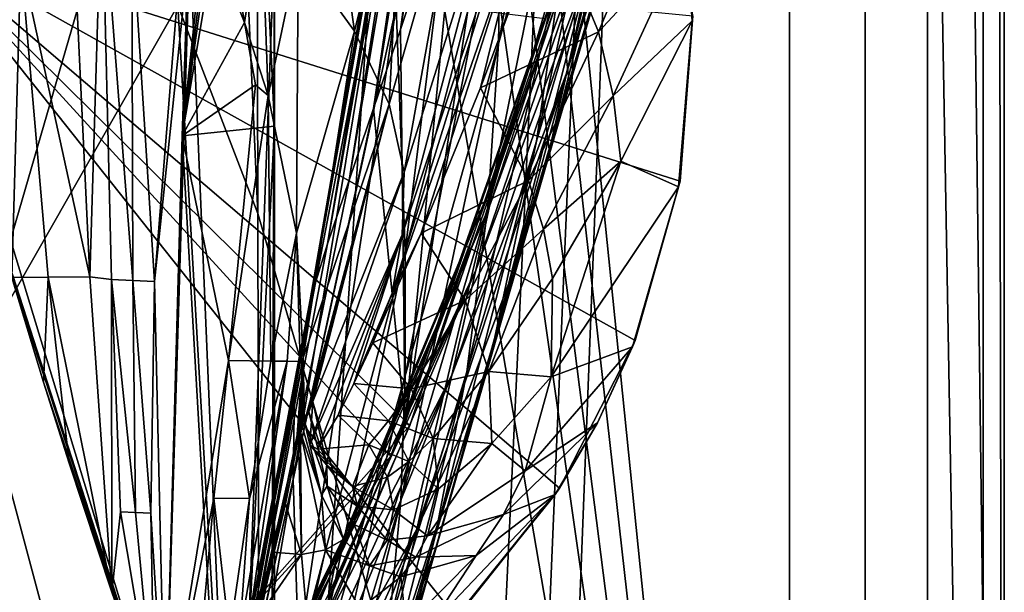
# Model space of a CAD drawing. Header units: metres. Extents: x -1204 to 0, y -809 to 0.
# Tile 58 of 130: x -71 to 0, y -680 to -639. Entities that reach past the tile are written whole.
import ezdxf

# ---------------------------------------------------------------- set-up
doc = ezdxf.new("R2010")
doc.units = ezdxf.units.M

msp = doc.modelspace()

# ---------------------------------------------------------------- linework, layer by layer
at = {"layer": 'top01'}
for points in [[(-5.519217, -35.401562, 163.059708), (-38.838268, -744.103516, 163.059708), (-52.518909, -738.401428, 163.059708)], [(-52.518909, -738.401428, 163.059708), (-52.518909, -65.543846, 163.059708), (-5.519217, -35.401562, 163.059708)], [(-5.519217, -35.401562, 2063.059814), (-52.518909, -65.543846, 2063.059814), (-52.518909, -738.401428, 2063.059814)], [(-38.838268, -744.103516, 2063.059814), (-5.519217, -35.401562, 2063.059814), (-52.518909, -738.401428, 2063.059814)], [(-5.519217, -35.401562, 163.059708), (-35.448151, -746.330383, 163.059708), (-38.838268, -744.103516, 163.059708)], [(-38.838268, -744.103516, 2063.059814), (-35.448151, -746.330383, 2063.059814), (-5.519217, -35.401562, 2063.059814)], [(-33.221333, -749.720459, 163.059708), (-35.448151, -746.330383, 163.059708), (-5.519217, -35.401562, 163.059708)], [(-35.448151, -746.330383, 2063.059814), (-33.221333, -749.720459, 2063.059814), (-5.519217, -35.401562, 2063.059814)], [(-5.519217, -789.40155, 163.059708), (-33.221333, -749.720459, 163.059708), (-5.519217, -35.401562, 163.059708)], [(-5.519217, -35.401562, 2063.059814), (-33.221333, -749.720459, 2063.059814), (-5.519217, -789.40155, 2063.059814)], [(-5.519217, -789.40155, 163.059708), (-5.519217, -35.401562, 163.059708), (-5.519217, -789.40155, 173.920044)], [(-5.519217, -35.401562, 163.059708), (-5.519217, -35.401562, 2063.059814), (-5.519217, -789.40155, 173.920044)], [(-5.519217, -789.40155, 173.920044), (-5.519217, -35.401562, 2063.059814), (-5.519217, -789.40155, 2051.920166)], [(-5.519217, -35.401562, 2063.059814), (-5.519217, -789.40155, 2063.059814), (-5.519217, -789.40155, 2051.920166)], [(-52.518909, -738.401428, 163.059708), (-52.518909, -397.134613, 182.490646), (-52.518909, -65.543846, 163.059708)], [(-52.518909, -65.543846, 2063.059814), (-52.518909, -431.996094, 2043.136353), (-52.518909, -738.401428, 2063.059814)], [(-52.518909, -480.472168, 184.010544), (-52.518909, -397.134613, 182.490646), (-52.518909, -738.401428, 163.059708)], [(-52.518909, -431.996094, 2043.136353), (-52.518909, -499.19046, 2041.009888), (-52.518909, -738.401428, 2063.059814)], [(-52.518909, -563.606934, 188.996094), (-52.518909, -480.472168, 184.010544), (-52.518909, -738.401428, 163.059708)], [(-52.518909, -738.401428, 2063.059814), (-52.518909, -499.19046, 2041.009888), (-52.518909, -566.275391, 2036.626343)], [(-56.346397, -563.658447, 189.000259), (-52.518909, -646.323792, 197.421463), (-59.155293, -647.033691, 197.50885)], [(-59.155293, -647.033691, 197.50885), (-55.470253, -612.36969, 210.92009), (-56.346397, -563.658447, 189.000259)], [(-52.518909, -563.606934, 188.996094), (-52.518909, -646.323792, 197.421463), (-56.346397, -563.658447, 189.000259)], [(-52.518909, -738.401428, 163.059708), (-52.518909, -646.323792, 197.421463), (-52.518909, -563.606934, 188.996094)], [(-52.518909, -566.275391, 2036.626343), (-52.518909, -633.17511, 2029.990601), (-52.518909, -738.401428, 2063.059814)], [(-34.629452, -585.486572, 1459.154785), (-43.440212, -639.366699, 1512.586548), (-39.148155, -626.368408, 1512.607178)], [(-43.440212, -639.366699, 1512.586548), (-34.629452, -585.486572, 1459.154785), (-37.986286, -598.879578, 1459.123901)], [(-43.440212, -639.366699, 1512.586548), (-37.986286, -598.879578, 1459.123901), (-45.380745, -645.067505, 1512.568237)], [(-37.986286, -598.879578, 1459.123901), (-39.531612, -604.967041, 1459.096313), (-45.380745, -645.067505, 1512.568237)], [(-45.380745, -645.067505, 1512.568237), (-39.531612, -604.967041, 1459.096313), (-47.141476, -650.217041, 1512.544556)], [(-39.531612, -604.967041, 1459.096313), (-40.95499, -610.634155, 1459.060791), (-47.141476, -650.217041, 1512.544556)], [(-36.388962, -640.404907, 1403.328003), (-36.193047, -628.805664, 1403.604004), (-30.02037, -604.702698, 1348.186768)], [(-30.399633, -618.687866, 1347.94104), (-36.388962, -640.404907, 1403.328003), (-30.02037, -604.702698, 1348.186768)], [(-37.068783, -606.508606, 1404.051758), (-43.118568, -655.333496, 1458.262085), (-43.756317, -637.743591, 1458.678223)], [(-43.118568, -655.333496, 1458.262085), (-37.068783, -606.508606, 1404.051758), (-36.193047, -628.805664, 1403.604004)], [(-47.141476, -650.217041, 1512.544556), (-40.95499, -610.634155, 1459.060791), (-48.6922, -654.801208, 1512.515503)], [(-48.6922, -654.801208, 1512.515503), (-40.95499, -610.634155, 1459.060791), (-42.233101, -615.869995, 1459.01709)], [(-39.148155, -626.368408, 1512.607178), (-43.112282, -667.659546, 1563.945313), (-34.535614, -611.337646, 1512.606567)], [(-43.112282, -667.659546, 1563.945313), (-31.270317, -633.345032, 1563.276367), (-34.535614, -611.337646, 1512.606567)], [(-59.155293, -647.033691, 197.50885), (-56.144352, -622.689697, 210.92009), (-55.470253, -612.36969, 210.92009)], [(-29.021851, -632.662476, 1008.72583), (-31.516556, -642.587585, 1122.275757), (-22.990961, -613.671997, 1065.605957)], [(-22.990961, -613.671997, 1065.605957), (-31.516556, -642.587585, 1122.275757), (-24.7777, -620.466675, 1122.279907)], [(-43.299168, -620.685181, 1458.965454), (-49.948154, -658.832458, 1512.481201), (-42.233101, -615.869995, 1459.01709)], [(-42.233101, -615.869995, 1459.01709), (-49.948154, -658.832458, 1512.481201), (-48.6922, -654.801208, 1512.515503)], [(-31.570467, -632.964539, 1347.664185), (-26.648458, -615.739014, 1291.777588), (-33.667381, -647.401733, 1347.356445)], [(-26.648458, -615.739014, 1291.777588), (-29.254848, -632.502075, 1291.547119), (-33.667381, -647.401733, 1347.356445)], [(-31.570467, -632.964539, 1347.664185), (-37.16713, -652.168518, 1403.017212), (-30.399633, -618.687866, 1347.94104)], [(-37.16713, -652.168518, 1403.017212), (-36.388962, -640.404907, 1403.328003), (-30.399633, -618.687866, 1347.94104)], [(-29.771919, -638.235107, 1235.203735), (-33.002583, -649.308167, 1291.293457), (-25.438839, -619.338074, 1235.355225)], [(-33.002583, -649.308167, 1291.293457), (-29.254848, -632.502075, 1291.547119), (-25.438839, -619.338074, 1235.355225)], [(-31.516556, -642.587585, 1122.275757), (-27.033518, -628.634338, 1178.83667), (-24.7777, -620.466675, 1122.279907)], [(-44.900162, -629.799683, 1467.920044), (-49.948154, -658.832458, 1512.481201), (-43.299168, -620.685181, 1458.965454)], [(-56.491405, -627.926392, 210.92009), (-56.144352, -622.689697, 210.92009), (-59.155293, -647.033691, 197.50885)], [(-50.796856, -633.892883, 260.392914), (-46.756062, -639.504578, 310.319244), (-48.949238, -623.862122, 259.881287)], [(-46.756062, -639.504578, 310.319244), (-43.226013, -625.12439, 309.453125), (-48.949238, -623.862122, 259.881287)], [(-27.793961, -626.565918, 894.239502), (-27.764555, -623.896606, 778.500488), (-37.043064, -652.089233, 893.994568)], [(-27.764555, -623.896606, 778.500488), (-36.719704, -650.161438, 778.19519), (-37.043064, -652.089233, 893.994568)], [(-27.764555, -623.896606, 778.500488), (-33.037033, -638.565002, 662.465088), (-36.719704, -650.161438, 778.19519)], [(-46.756062, -639.504578, 310.319244), (-44.266464, -644.749634, 360.628571), (-43.226013, -625.12439, 309.453125)], [(-44.266464, -644.749634, 360.628571), (-39.037956, -626.472046, 359.575378), (-43.226013, -625.12439, 309.453125)], [(-44.266464, -644.749634, 360.628571), (-43.184582, -649.630859, 411.25824), (-39.037956, -626.472046, 359.575378)], [(-39.148155, -626.368408, 1512.607178), (-43.440212, -639.366699, 1512.586548), (-43.112282, -667.659546, 1563.945313)], [(-43.184582, -649.630859, 411.25824), (-36.369114, -627.920532, 410.180298), (-39.037956, -626.472046, 359.575378)], [(-38.031006, -656.678406, 1008.65741), (-29.021851, -632.662476, 1008.72583), (-27.793961, -626.565918, 894.239502)], [(-37.043064, -652.089233, 893.994568), (-38.031006, -656.678406, 1008.65741), (-27.793961, -626.565918, 894.239502)], [(-23.895195, -626.834534, 617.819153), (-32.867565, -630.678467, 593.749207), (-29.207594, -639.531982, 591.697083)], [(-23.895195, -626.834534, 617.819153), (-29.207594, -639.531982, 591.697083), (-22.880976, -632.751831, 617.813843)], [(-56.857319, -633.401855, 210.92009), (-56.491405, -627.926392, 210.92009), (-59.155293, -647.033691, 197.50885)], [(-56.491405, -627.926392, 210.92009), (-56.857319, -633.401855, 210.92009), (-54.663181, -638.870422, 235.893936)], [(-53.433861, -630.952454, 235.594666), (-56.491405, -627.926392, 210.92009), (-54.663181, -638.870422, 235.893936)], [(-35.126659, -629.495605, 461.192139), (-36.369114, -627.920532, 410.180298), (-43.318111, -654.159302, 462.151733)], [(-36.369114, -627.920532, 410.180298), (-43.184582, -649.630859, 411.25824), (-43.318111, -654.159302, 462.151733)], [(-66.866768, -634.438843, 1814.919922), (-65.790573, -657.173523, 1814.920044), (-64.919815, -628.654358, 1868.650635)], [(-64.919815, -628.654358, 1868.650635), (-65.790573, -657.173523, 1814.920044), (-64.236786, -657.351685, 1867.94043)], [(-62.76651, -631.870117, 1922.515991), (-64.919815, -628.654358, 1868.650635), (-62.688915, -657.429688, 1920.960938)], [(-62.688915, -657.429688, 1920.960938), (-64.919815, -628.654358, 1868.650635), (-64.236786, -657.351685, 1867.94043)], [(-43.099613, -664.295898, 1458.005737), (-43.118568, -655.333496, 1458.262085), (-36.193047, -628.805664, 1403.604004)], [(-43.099613, -664.295898, 1458.005737), (-36.193047, -628.805664, 1403.604004), (-36.388962, -640.404907, 1403.328003)], [(-29.771919, -638.235107, 1235.203735), (-27.033518, -628.634338, 1178.83667), (-35.397099, -656.974182, 1235.038208)], [(-27.033518, -628.634338, 1178.83667), (-31.516556, -642.587585, 1122.275757), (-35.397099, -656.974182, 1235.038208)], [(-43.756317, -637.743591, 1458.678223), (-51.159615, -671.749207, 1512.290527), (-44.142941, -629.25769, 1458.837891)], [(-44.142941, -629.25769, 1458.837891), (-51.159615, -671.749207, 1512.290527), (-51.066578, -665.48053, 1512.396606)], [(-51.066578, -665.48053, 1512.396606), (-45.353878, -633.401855, 1467.920044), (-44.142941, -629.25769, 1458.837891)], [(-43.318111, -654.159302, 462.151733), (-44.040836, -658.349731, 513.269653), (-35.126659, -629.495605, 461.192139)], [(-44.040836, -658.349731, 513.269653), (-34.640713, -631.225281, 512.541016), (-35.126659, -629.495605, 461.192139)], [(-49.948154, -658.832458, 1512.481201), (-44.900162, -629.799683, 1467.920044), (-51.066578, -665.48053, 1512.396606)], [(-44.900162, -629.799683, 1467.920044), (-45.205418, -631.77002, 1467.920044), (-51.066578, -665.48053, 1512.396606)], [(-53.433861, -630.952454, 235.594666), (-54.663181, -638.870422, 235.893936), (-52.96566, -644.133728, 260.951355)], [(-50.796856, -633.892883, 260.392914), (-53.433861, -630.952454, 235.594666), (-52.96566, -644.133728, 260.951355)], [(-32.867565, -630.678467, 593.749207), (-37.695648, -643.578613, 568.272339), (-29.207594, -639.531982, 591.697083)], [(-34.640713, -631.225281, 512.541016), (-37.695648, -643.578613, 568.272339), (-32.867565, -630.678467, 593.749207)], [(-59.197769, -633.401611, 2014.920044), (-62.76651, -631.870117, 1922.515991), (-61.141037, -657.507629, 1973.981445)], [(-61.141037, -657.507629, 1973.981445), (-62.76651, -631.870117, 1922.515991), (-62.688915, -657.429688, 1920.960938)], [(-51.066578, -665.48053, 1512.396606), (-45.205418, -631.77002, 1467.920044), (-45.353878, -633.401855, 1467.920044)], [(-44.040836, -658.349731, 513.269653), (-41.954502, -654.026245, 541.598328), (-34.640713, -631.225281, 512.541016)], [(-41.954502, -654.026245, 541.598328), (-37.695648, -643.578613, 568.272339), (-34.640713, -631.225281, 512.541016)], [(-33.667381, -647.401733, 1347.356445), (-29.254848, -632.502075, 1291.547119), (-36.726757, -661.850159, 1347.017578)], [(-29.254848, -632.502075, 1291.547119), (-33.002583, -649.308167, 1291.293457), (-36.726757, -661.850159, 1347.017578)], [(-78.056381, -632.988647, 619.524109), (-61.147369, -688.625427, 619.08136), (-78.056335, -632.988831, 659.296021)], [(-61.147369, -688.625427, 619.08136), (-78.056381, -632.988647, 619.524109), (-39.420826, -681.711304, 618.512451)], [(-78.056381, -632.988647, 619.524109), (-31.995207, -672.37677, 618.317993), (-39.420826, -681.711304, 618.512451)], [(-22.420923, -638.382324, 618.067261), (-23.324196, -650.277466, 618.090942), (-78.056381, -632.988647, 619.524109)], [(-23.324196, -650.277466, 618.090942), (-26.556921, -661.760071, 618.175537), (-78.056381, -632.988647, 619.524109)], [(-78.056381, -632.988647, 619.524109), (-26.556921, -661.760071, 618.175537), (-31.995207, -672.37677, 618.317993)], [(-78.056335, -632.988831, 659.296021), (-61.147369, -688.625427, 619.08136), (-61.147369, -688.625427, 659.73877)], [(-78.056335, -632.988831, 659.296021), (-44.138386, -670.063599, 660.184204), (-33.056911, -638.600281, 660.474365)], [(-78.056335, -632.988831, 659.296021), (-61.147369, -688.625427, 659.73877), (-44.138386, -670.063599, 660.184204)], [(-78.056274, -632.989075, 1566.520996), (-61.147369, -688.625427, 1566.078247), (-72.370926, -653.953125, 1606.646362)], [(-61.147369, -688.625427, 1566.078247), (-78.056274, -632.989075, 1566.520996), (-42.771534, -667.873474, 1565.597046)], [(-42.771534, -667.873474, 1565.597046), (-78.056274, -632.989075, 1566.520996), (-30.953873, -633.759766, 1565.287598)], [(-58.607101, -633.17511, 2029.990601), (-61.141037, -657.507629, 1973.981445), (-60.368561, -690.860596, 2022.436035)], [(-58.607101, -633.17511, 2029.990601), (-59.197769, -633.401611, 2014.920044), (-61.141037, -657.507629, 1973.981445)], [(-58.607101, -633.17511, 2029.990601), (-60.368561, -690.860596, 2022.436035), (-55.389114, -709.405762, 2019.643555)], [(-52.518909, -633.17511, 2029.990601), (-58.607101, -633.17511, 2029.990601), (-55.389114, -709.405762, 2019.643555)], [(-52.518909, -633.17511, 2029.990601), (-55.389114, -709.405762, 2019.643555), (-52.85733, -728.401428, 2016.598511)], [(-52.518909, -728.401428, 2016.598511), (-52.518909, -633.17511, 2029.990601), (-52.85733, -728.401428, 2016.598511)], [(-52.518909, -633.17511, 2029.990601), (-52.518909, -728.401428, 2016.598511), (-52.518909, -738.401428, 2063.059814)], [(-31.516556, -642.587585, 1122.275757), (-29.021851, -632.662476, 1008.72583), (-39.738808, -664.25415, 1122.27124)], [(-29.021851, -632.662476, 1008.72583), (-38.031006, -656.678406, 1008.65741), (-39.738808, -664.25415, 1122.27124)], [(-33.667381, -647.401733, 1347.356445), (-38.674221, -664.015198, 1402.671875), (-31.570467, -632.964539, 1347.664185)], [(-38.674221, -664.015198, 1402.671875), (-37.16713, -652.168518, 1403.017212), (-31.570467, -632.964539, 1347.664185)], [(-22.880976, -632.751831, 617.813843), (-29.207594, -639.531982, 591.697083), (-28.140882, -644.156189, 590.671021)], [(-22.462475, -638.74054, 617.808533), (-22.880976, -632.751831, 617.813843), (-28.140882, -644.156189, 590.671021)], [(-22.462475, -638.74054, 617.808533), (-22.420923, -638.382324, 618.067261), (-22.880976, -632.751831, 617.813843)], [(-59.155293, -647.033691, 197.50885), (-54.663181, -638.870422, 235.893936), (-56.857319, -633.401855, 210.92009)], [(-52.96566, -644.133728, 260.951355), (-50.926273, -654.03064, 311.264191), (-50.796856, -633.892883, 260.392914)], [(-50.926273, -654.03064, 311.264191), (-46.756062, -639.504578, 310.319244), (-50.796856, -633.892883, 260.392914)], [(-43.112282, -667.659546, 1563.945313), (-42.771534, -667.873474, 1565.597046), (-31.270317, -633.345032, 1563.276367)], [(-42.771534, -667.873474, 1565.597046), (-30.953873, -633.759766, 1565.287598), (-31.270317, -633.345032, 1563.276367)], [(-71.409134, -657.227783, 1622.883789), (-70.762192, -634.399109, 1712.911987), (-74.7659, -634.352417, 1608.069702)], [(-70.762192, -634.399109, 1712.911987), (-71.409134, -657.227783, 1622.883789), (-68.798065, -657.187317, 1712.220581)], [(-68.798065, -657.187317, 1712.220581), (-65.790573, -657.173523, 1814.920044), (-70.762192, -634.399109, 1712.911987)], [(-65.790573, -657.173523, 1814.920044), (-66.866768, -634.438843, 1814.919922), (-70.762192, -634.399109, 1712.911987)], [(-43.756317, -637.743591, 1458.678223), (-50.77599, -684.170044, 1512.014526), (-51.159615, -671.749207, 1512.290527)], [(-43.118568, -655.333496, 1458.262085), (-50.77599, -684.170044, 1512.014526), (-43.756317, -637.743591, 1458.678223)], [(-35.397099, -656.974182, 1235.038208), (-37.884197, -665.963074, 1291.016357), (-29.771919, -638.235107, 1235.203735)], [(-37.884197, -665.963074, 1291.016357), (-33.002583, -649.308167, 1291.293457), (-29.771919, -638.235107, 1235.203735)], [(-53.866783, -643.347473, 249.264481), (-54.663181, -638.870422, 235.893936), (-59.155293, -647.033691, 197.50885)], [(-52.96566, -644.133728, 260.951355), (-54.663181, -638.870422, 235.893936), (-53.866783, -643.347473, 249.264481)], [(-33.037033, -638.565002, 662.465088), (-44.149967, -670.059692, 661.839905), (-36.719704, -650.161438, 778.19519)], [(-33.037033, -638.565002, 662.465088), (-44.138386, -670.063599, 660.184204), (-44.149967, -670.059692, 661.839905)], [(-33.056911, -638.600281, 660.474365), (-44.138386, -670.063599, 660.184204), (-33.037033, -638.565002, 662.465088)], [(-22.462475, -638.74054, 617.808533), (-28.140882, -644.156189, 590.671021), (-27.595434, -648.842896, 589.644958)], [(-23.429924, -650.692871, 617.797913), (-22.462475, -638.74054, 617.808533), (-27.595434, -648.842896, 589.644958)], [(-23.429924, -650.692871, 617.797913), (-23.324196, -650.277466, 618.090942), (-22.462475, -638.74054, 617.808533)], [(-23.324196, -650.277466, 618.090942), (-22.420923, -638.382324, 618.067261), (-22.462475, -638.74054, 617.808533)], [(-50.926273, -654.03064, 311.264191), (-50.453159, -662.995605, 361.324554), (-46.756062, -639.504578, 310.319244)], [(-50.453159, -662.995605, 361.324554), (-44.266464, -644.749634, 360.628571), (-46.756062, -639.504578, 310.319244)], [(-43.440212, -639.366699, 1512.586548), (-45.380745, -645.067505, 1512.568237), (-43.112282, -667.659546, 1563.945313)], [(-29.207594, -639.531982, 591.697083), (-37.695648, -643.578613, 568.272339), (-34.228054, -650.234192, 565.364502)], [(-28.140882, -644.156189, 590.671021), (-29.207594, -639.531982, 591.697083), (-34.228054, -650.234192, 565.364502)], [(-43.428398, -673.289856, 1457.717163), (-43.099613, -664.295898, 1458.005737), (-36.388962, -640.404907, 1403.328003)], [(-37.16713, -652.168518, 1403.017212), (-43.428398, -673.289856, 1457.717163), (-36.388962, -640.404907, 1403.328003)], [(-35.397099, -656.974182, 1235.038208), (-31.516556, -642.587585, 1122.275757), (-42.262768, -675.329529, 1234.858765)], [(-31.516556, -642.587585, 1122.275757), (-39.738808, -664.25415, 1122.27124), (-42.262768, -675.329529, 1234.858765)], [(-55.824478, -663.19281, 251.533997), (-53.866783, -643.347473, 249.264481), (-59.155293, -647.033691, 197.50885)], [(-52.96566, -644.133728, 260.951355), (-53.866783, -643.347473, 249.264481), (-55.824478, -663.19281, 251.533997)], [(-37.695648, -643.578613, 568.272339), (-41.954502, -654.026245, 541.598328), (-34.228054, -650.234192, 565.364502)], [(-52.767651, -663.224304, 303.673523), (-52.96566, -644.133728, 260.951355), (-55.824478, -663.19281, 251.533997)], [(-50.926273, -654.03064, 311.264191), (-52.96566, -644.133728, 260.951355), (-52.767651, -663.224304, 303.673523)], [(-28.140882, -644.156189, 590.671021), (-34.228054, -650.234192, 565.364502), (-33.14851, -653.731262, 563.910645)], [(-27.595434, -648.842896, 589.644958), (-28.140882, -644.156189, 590.671021), (-33.14851, -653.731262, 563.910645)], [(-43.112282, -667.659546, 1563.945313), (-45.380745, -645.067505, 1512.568237), (-57.434216, -700.590332, 1564.714233)], [(-45.380745, -645.067505, 1512.568237), (-47.141476, -650.217041, 1512.544556), (-57.434216, -700.590332, 1564.714233)], [(-50.341999, -667.612244, 398.75766), (-44.266464, -644.749634, 360.628571), (-50.453159, -662.995605, 361.324554)], [(-50.341999, -667.612244, 398.75766), (-50.047497, -666.872253, 398.88089), (-44.266464, -644.749634, 360.628571)], [(-50.047497, -666.872253, 398.88089), (-49.754246, -666.131714, 399.004181), (-44.266464, -644.749634, 360.628571)], [(-44.266464, -644.749634, 360.628571), (-49.754246, -666.131714, 399.004181), (-43.184582, -649.630859, 411.25824)], [(-52.518909, -646.323792, 197.421463), (-55.632534, -708.214294, 206.01178), (-59.155293, -647.033691, 197.50885)], [(-52.85733, -728.401428, 209.241592), (-55.632534, -708.214294, 206.01178), (-52.518909, -646.323792, 197.421463)], [(-52.518909, -728.401428, 209.241592), (-52.85733, -728.401428, 209.241592), (-52.518909, -646.323792, 197.421463)], [(-52.518909, -728.401428, 209.241592), (-52.518909, -646.323792, 197.421463), (-52.518909, -738.401428, 163.059708)], [(-59.155293, -647.033691, 197.50885), (-55.632534, -708.214294, 206.01178), (-60.369118, -690.858948, 203.403824)], [(-59.155293, -647.033691, 197.50885), (-60.369118, -690.858948, 203.403824), (-55.824478, -663.19281, 251.533997)], [(-36.726757, -661.850159, 1347.017578), (-40.94249, -675.841675, 1402.291626), (-33.667381, -647.401733, 1347.356445)], [(-40.94249, -675.841675, 1402.291626), (-38.674221, -664.015198, 1402.671875), (-33.667381, -647.401733, 1347.356445)], [(-27.595434, -648.842896, 589.644958), (-33.14851, -653.731262, 563.910645), (-32.515774, -657.281921, 562.456726)], [(-23.429924, -650.692871, 617.797913), (-27.595434, -648.842896, 589.644958), (-32.603695, -664.364319, 559.548889)], [(-32.603695, -664.364319, 559.548889), (-27.595434, -648.842896, 589.644958), (-32.515774, -657.281921, 562.456726)], [(-36.726757, -661.850159, 1347.017578), (-33.002583, -649.308167, 1291.293457), (-40.739647, -676.157349, 1346.647705)], [(-33.002583, -649.308167, 1291.293457), (-37.884197, -665.963074, 1291.016357), (-40.739647, -676.157349, 1346.647705)], [(-57.434216, -700.590332, 1564.714233), (-47.141476, -650.217041, 1512.544556), (-48.6922, -654.801208, 1512.515503)], [(-49.754246, -666.131714, 399.004181), (-49.968838, -669.249573, 427.795532), (-43.184582, -649.630859, 411.25824)], [(-43.184582, -649.630859, 411.25824), (-49.968838, -669.249573, 427.795532), (-43.318111, -654.159302, 462.151733)], [(-37.043064, -652.089233, 893.994568), (-36.719704, -650.161438, 778.19519), (-47.549152, -675.923035, 835.917114)], [(-36.719704, -650.161438, 778.19519), (-47.240097, -675.572998, 777.866516), (-47.549152, -675.923035, 835.917114)], [(-36.719704, -650.161438, 778.19519), (-44.149967, -670.059692, 661.839905), (-47.240097, -675.572998, 777.866516)], [(-34.228054, -650.234192, 565.364502), (-41.954502, -654.026245, 541.598328), (-38.786289, -658.841492, 538.797058)], [(-33.14851, -653.731262, 563.910645), (-34.228054, -650.234192, 565.364502), (-38.786289, -658.841492, 538.797058)], [(-26.556921, -661.760071, 618.175537), (-23.324196, -650.277466, 618.090942), (-23.429924, -650.692871, 617.797913)], [(-26.757881, -662.213074, 617.787292), (-23.429924, -650.692871, 617.797913), (-32.603695, -664.364319, 559.548889)], [(-26.757881, -662.213074, 617.787292), (-26.556921, -661.760071, 618.175537), (-23.429924, -650.692871, 617.797913)], [(-47.869404, -676.745911, 893.730957), (-48.202362, -678.053772, 951.293335), (-37.043064, -652.089233, 893.994568)], [(-37.043064, -652.089233, 893.994568), (-48.202362, -678.053772, 951.293335), (-38.031006, -656.678406, 1008.65741)], [(-47.549152, -675.923035, 835.917114), (-47.869404, -676.745911, 893.730957), (-37.043064, -652.089233, 893.994568)], [(-43.428398, -673.289856, 1457.717163), (-37.16713, -652.168518, 1403.017212), (-44.266315, -682.287231, 1457.396484)], [(-37.16713, -652.168518, 1403.017212), (-38.674221, -664.015198, 1402.671875), (-44.266315, -682.287231, 1457.396484)], [(-33.14851, -653.731262, 563.910645), (-38.786289, -658.841492, 538.797058), (-37.080887, -663.983398, 535.995789)], [(-32.515774, -657.281921, 562.456726), (-33.14851, -653.731262, 563.910645), (-37.080887, -663.983398, 535.995789)], [(-61.147369, -688.625427, 1566.078247), (-72.287552, -654.239685, 1608.008789), (-72.370926, -653.953125, 1606.646362)], [(-71.409134, -657.227783, 1622.883789), (-72.287552, -654.239685, 1608.008789), (-61.147369, -688.625427, 1566.078247)], [(-51.597111, -663.240051, 329.793854), (-50.926273, -654.03064, 311.264191), (-52.767651, -663.224304, 303.673523)], [(-50.666019, -663.255798, 355.94104), (-50.926273, -654.03064, 311.264191), (-51.597111, -663.240051, 329.793854)], [(-50.453159, -662.995605, 361.324554), (-50.926273, -654.03064, 311.264191), (-50.666019, -663.255798, 355.94104)], [(-49.968838, -669.249573, 427.795532), (-49.404388, -669.576721, 456.749329), (-43.318111, -654.159302, 462.151733)], [(-43.318111, -654.159302, 462.151733), (-49.404388, -669.576721, 456.749329), (-47.936016, -667.115112, 485.568085)], [(-47.936016, -667.115112, 485.568085), (-46.807766, -664.849792, 499.830414), (-43.318111, -654.159302, 462.151733)], [(-46.807766, -664.849792, 499.830414), (-44.040836, -658.349731, 513.269653), (-43.318111, -654.159302, 462.151733)], [(-41.954502, -654.026245, 541.598328), (-45.421764, -661.905945, 513.945679), (-38.786289, -658.841492, 538.797058)], [(-45.421764, -661.905945, 513.945679), (-41.954502, -654.026245, 541.598328), (-44.040836, -658.349731, 513.269653)], [(-49.948154, -658.832458, 1512.481201), (-57.434216, -700.590332, 1564.714233), (-48.6922, -654.801208, 1512.515503)], [(-50.77599, -684.170044, 1512.014526), (-43.118568, -655.333496, 1458.262085), (-50.512066, -690.252319, 1511.844482)], [(-50.512066, -690.252319, 1511.844482), (-43.118568, -655.333496, 1458.262085), (-43.099613, -664.295898, 1458.005737)], [(-38.031006, -656.678406, 1008.65741), (-48.551998, -679.871033, 1008.583862), (-48.924244, -682.231812, 1065.581543)], [(-39.738808, -664.25415, 1122.27124), (-38.031006, -656.678406, 1008.65741), (-48.924244, -682.231812, 1065.581543)], [(-48.202362, -678.053772, 951.293335), (-48.551998, -679.871033, 1008.583862), (-38.031006, -656.678406, 1008.65741)], [(-71.409134, -657.227783, 1622.883789), (-69.124802, -664.745239, 1667.216797), (-68.798065, -657.187317, 1712.220581)], [(-69.124802, -664.745239, 1667.216797), (-71.409134, -657.227783, 1622.883789), (-61.147369, -688.625427, 1566.078247)], [(-68.798065, -657.187317, 1712.220581), (-69.124802, -664.745239, 1667.216797), (-67.278107, -670.57843, 1711.823242)], [(-64.205414, -679.857422, 1814.920044), (-65.790573, -657.173523, 1814.920044), (-68.798065, -657.187317, 1712.220581)], [(-67.278107, -670.57843, 1711.823242), (-64.205414, -679.857422, 1814.920044), (-68.798065, -657.187317, 1712.220581)], [(-64.236786, -657.351685, 1867.94043), (-65.790573, -657.173523, 1814.920044), (-64.205414, -679.857422, 1814.920044)], [(-62.504467, -674.131958, 1919.854614), (-64.236786, -657.351685, 1867.94043), (-63.596035, -674.082642, 1867.387207)], [(-63.596035, -674.082642, 1867.387207), (-64.236786, -657.351685, 1867.94043), (-64.205414, -679.857422, 1814.920044)], [(-62.688915, -657.429688, 1920.960938), (-64.236786, -657.351685, 1867.94043), (-62.504467, -674.131958, 1919.854614)], [(-35.397099, -656.974182, 1235.038208), (-42.262768, -675.329529, 1234.858765), (-37.884197, -665.963074, 1291.016357)], [(-32.515774, -657.281921, 562.456726), (-37.080887, -663.983398, 535.995789), (-32.603695, -664.364319, 559.548889)], [(-61.141037, -657.507629, 1973.981445), (-62.688915, -657.429688, 1920.960938), (-61.412891, -674.181274, 1972.321899)], [(-62.688915, -657.429688, 1920.960938), (-62.504467, -674.131958, 1919.854614), (-61.412891, -674.181274, 1972.321899)], [(-61.141037, -657.507629, 1973.981445), (-61.412891, -674.181274, 1972.321899), (-60.368561, -690.860596, 2022.436035)], [(-46.807766, -664.849792, 499.830414), (-45.421764, -661.905945, 513.945679), (-44.040836, -658.349731, 513.269653)], [(-51.066578, -665.48053, 1512.396606), (-57.678791, -699.677368, 1559.145508), (-49.948154, -658.832458, 1512.481201)], [(-57.678791, -699.677368, 1559.145508), (-57.434216, -700.590332, 1564.714233), (-49.948154, -658.832458, 1512.481201)], [(-38.786289, -658.841492, 538.797058), (-45.421764, -661.905945, 513.945679), (-42.670544, -665.22583, 511.794922)], [(-37.080887, -663.983398, 535.995789), (-38.786289, -658.841492, 538.797058), (-42.670544, -665.22583, 511.794922)], [(-45.421764, -661.905945, 513.945679), (-46.807766, -664.849792, 499.830414), (-42.670544, -665.22583, 511.794922)], [(-40.739647, -676.157349, 1346.647705), (-43.961796, -687.540466, 1401.876831), (-36.726757, -661.850159, 1347.017578)], [(-43.961796, -687.540466, 1401.876831), (-40.94249, -675.841675, 1402.291626), (-36.726757, -661.850159, 1347.017578)], [(-29.269226, -667.665649, 617.781982), (-26.757881, -662.213074, 617.787292), (-34.462078, -671.12262, 556.641113)], [(-26.757881, -662.213074, 617.787292), (-32.603695, -664.364319, 559.548889), (-34.462078, -671.12262, 556.641113)], [(-31.995207, -672.37677, 618.317993), (-26.556921, -661.760071, 618.175537), (-29.269226, -667.665649, 617.781982)], [(-26.556921, -661.760071, 618.175537), (-26.757881, -662.213074, 617.787292), (-29.269226, -667.665649, 617.781982)], [(-54.102531, -682.943298, 383.748535), (-50.453159, -662.995605, 361.324554), (-54.468143, -682.954773, 357.754272)], [(-50.453159, -662.995605, 361.324554), (-50.666019, -663.255798, 355.94104), (-54.468143, -682.954773, 357.754272)], [(-50.934746, -669.09082, 398.511475), (-50.453159, -662.995605, 361.324554), (-54.102531, -682.943298, 383.748535)], [(-50.934746, -669.09082, 398.511475), (-50.786091, -668.721375, 398.572998), (-50.453159, -662.995605, 361.324554)], [(-50.786091, -668.721375, 398.572998), (-50.637749, -668.351807, 398.634521), (-50.453159, -662.995605, 361.324554)], [(-50.453159, -662.995605, 361.324554), (-50.637749, -668.351807, 398.634521), (-50.489719, -667.982056, 398.696106)], [(-50.489719, -667.982056, 398.696106), (-50.341999, -667.612244, 398.75766), (-50.453159, -662.995605, 361.324554)], [(-60.369118, -690.858948, 203.403824), (-56.870182, -673.099426, 252.735992), (-55.824478, -663.19281, 251.533997)], [(-55.824478, -663.19281, 251.533997), (-56.870182, -673.099426, 252.735992), (-54.308449, -673.105774, 304.726654)], [(-54.308449, -673.105774, 304.726654), (-52.767651, -663.224304, 303.673523), (-55.824478, -663.19281, 251.533997)], [(-54.468143, -682.954773, 357.754272), (-51.597111, -663.240051, 329.793854), (-55.018265, -682.966248, 331.776672)], [(-55.018265, -682.966248, 331.776672), (-51.597111, -663.240051, 329.793854), (-54.308449, -673.105774, 304.726654)], [(-54.468143, -682.954773, 357.754272), (-50.666019, -663.255798, 355.94104), (-51.597111, -663.240051, 329.793854)], [(-51.597111, -663.240051, 329.793854), (-52.767651, -663.224304, 303.673523), (-54.308449, -673.105774, 304.726654)], [(-50.336346, -696.228516, 1511.653198), (-50.512066, -690.252319, 1511.844482), (-43.099613, -664.295898, 1458.005737)], [(-50.336346, -696.228516, 1511.653198), (-43.099613, -664.295898, 1458.005737), (-43.428398, -673.289856, 1457.717163)], [(-42.262768, -675.329529, 1234.858765), (-39.738808, -664.25415, 1122.27124), (-49.776241, -688.800415, 1178.625977)], [(-39.738808, -664.25415, 1122.27124), (-49.329113, -685.191345, 1122.266479), (-49.776241, -688.800415, 1178.625977)], [(-49.329113, -685.191345, 1122.266479), (-39.738808, -664.25415, 1122.27124), (-48.924244, -682.231812, 1065.581543)], [(-44.266315, -682.287231, 1457.396484), (-38.674221, -664.015198, 1402.671875), (-45.641823, -691.234192, 1457.043457)], [(-38.674221, -664.015198, 1402.671875), (-40.94249, -675.841675, 1402.291626), (-45.641823, -691.234192, 1457.043457)], [(-37.080887, -663.983398, 535.995789), (-42.670544, -665.22583, 511.794922), (-41.089638, -668.807068, 509.644165)], [(-36.875706, -669.154297, 533.19458), (-37.080887, -663.983398, 535.995789), (-41.089638, -668.807068, 509.644165)], [(-32.603695, -664.364319, 559.548889), (-37.080887, -663.983398, 535.995789), (-36.875706, -669.154297, 533.19458)], [(-34.462078, -671.12262, 556.641113), (-32.603695, -664.364319, 559.548889), (-36.875706, -669.154297, 533.19458)], [(-61.147369, -688.625427, 1566.078247), (-67.278107, -670.57843, 1711.823242), (-69.124802, -664.745239, 1667.216797)], [(-44.308384, -667.538452, 498.041168), (-46.807766, -664.849792, 499.830414), (-47.936016, -667.115112, 485.568085)], [(-42.670544, -665.22583, 511.794922), (-46.807766, -664.849792, 499.830414), (-44.308384, -667.538452, 498.041168)], [(-57.467392, -700.465088, 1553.577515), (-57.678791, -699.677368, 1559.145508), (-51.066578, -665.48053, 1512.396606)], [(-51.159615, -671.749207, 1512.290527), (-57.467392, -700.465088, 1553.577515), (-51.066578, -665.48053, 1512.396606)], [(-41.089638, -668.807068, 509.644165), (-42.670544, -665.22583, 511.794922), (-44.308384, -667.538452, 498.041168)], [(-49.754246, -666.131714, 399.004181), (-50.047497, -666.872253, 398.88089), (-48.752613, -670.727905, 427.716797)], [(-49.968838, -669.249573, 427.795532), (-49.754246, -666.131714, 399.004181), (-48.752613, -670.727905, 427.716797)], [(-40.739647, -676.157349, 1346.647705), (-37.884197, -665.963074, 1291.016357), (-45.664516, -690.17627, 1346.246948)], [(-37.884197, -665.963074, 1291.016357), (-42.262768, -675.329529, 1234.858765), (-45.664516, -690.17627, 1346.246948)], [(-50.047497, -666.872253, 398.88089), (-50.341999, -667.612244, 398.75766), (-48.725132, -672.228699, 427.638123)], [(-48.752613, -670.727905, 427.716797), (-50.047497, -666.872253, 398.88089), (-48.725132, -672.228699, 427.638123)], [(-47.936016, -667.115112, 485.568085), (-49.404388, -669.576721, 456.749329), (-45.720272, -669.251099, 484.151367)], [(-47.936016, -667.115112, 485.568085), (-45.720272, -669.251099, 484.151367), (-44.308384, -667.538452, 498.041168)], [(-57.352772, -700.899658, 1565.978882), (-61.147369, -688.625427, 1566.078247), (-42.771534, -667.873474, 1565.597046)], [(-57.434216, -700.590332, 1564.714233), (-57.352772, -700.899658, 1565.978882), (-43.112282, -667.659546, 1563.945313)], [(-57.352772, -700.899658, 1565.978882), (-42.771534, -667.873474, 1565.597046), (-43.112282, -667.659546, 1563.945313)], [(-49.137737, -672.840271, 427.598785), (-50.489719, -667.982056, 398.696106), (-50.637749, -668.351807, 398.634521)], [(-50.341999, -667.612244, 398.75766), (-50.489719, -667.982056, 398.696106), (-49.137737, -672.840271, 427.598785)], [(-48.725132, -672.228699, 427.638123), (-50.341999, -667.612244, 398.75766), (-49.137737, -672.840271, 427.598785)], [(-45.720272, -669.251099, 484.151367), (-42.833065, -670.45575, 496.251923), (-44.308384, -667.538452, 498.041168)], [(-44.308384, -667.538452, 498.041168), (-42.833065, -670.45575, 496.251923), (-41.089638, -668.807068, 509.644165)], [(-34.462078, -671.12262, 556.641113), (-36.026825, -674.271118, 555.187195), (-29.269226, -667.665649, 617.781982)], [(-36.026825, -674.271118, 555.187195), (-32.313107, -672.839966, 617.776672), (-29.269226, -667.665649, 617.781982)], [(-29.269226, -667.665649, 617.781982), (-32.313107, -672.839966, 617.776672), (-31.995207, -672.37677, 618.317993)], [(-51.30896, -671.455017, 413.781647), (-51.721062, -673.507446, 427.480957), (-50.786091, -668.721375, 398.572998)], [(-51.721062, -673.507446, 427.480957), (-50.55352, -677.1474, 452.341736), (-50.786091, -668.721375, 398.572998)], [(-50.786091, -668.721375, 398.572998), (-50.934746, -669.09082, 398.511475), (-51.30896, -671.455017, 413.781647)], [(-50.786091, -668.721375, 398.572998), (-50.55352, -677.1474, 452.341736), (-50.637749, -668.351807, 398.634521)], [(-50.55352, -677.1474, 452.341736), (-48.839619, -676.816101, 452.971344), (-50.637749, -668.351807, 398.634521)], [(-50.637749, -668.351807, 398.634521), (-48.839619, -676.816101, 452.971344), (-49.137737, -672.840271, 427.598785)], [(-53.921638, -682.931824, 409.755493), (-50.934746, -669.09082, 398.511475), (-54.102531, -682.943298, 383.748535)], [(-51.30896, -671.455017, 413.781647), (-50.934746, -669.09082, 398.511475), (-53.921638, -682.931824, 409.755493)], [(-49.404388, -669.576721, 456.749329), (-49.968838, -669.249573, 427.795532), (-46.896671, -672.254456, 455.489929)], [(-49.968838, -669.249573, 427.795532), (-48.752613, -670.727905, 427.716797), (-46.896671, -672.254456, 455.489929)], [(-49.404388, -669.576721, 456.749329), (-46.896671, -672.254456, 455.489929), (-45.720272, -669.251099, 484.151367)], [(-45.720272, -669.251099, 484.151367), (-46.896671, -672.254456, 455.489929), (-44.382343, -671.583069, 482.73465)], [(-44.382343, -671.583069, 482.73465), (-42.833065, -670.45575, 496.251923), (-45.720272, -669.251099, 484.151367)], [(-42.833065, -670.45575, 496.251923), (-40.708973, -672.411438, 507.493408), (-41.089638, -668.807068, 509.644165)], [(-40.708973, -672.411438, 507.493408), (-41.508717, -675.799683, 505.342682), (-36.875706, -669.154297, 533.19458)], [(-36.875706, -669.154297, 533.19458), (-41.508717, -675.799683, 505.342682), (-34.462078, -671.12262, 556.641113)], [(-41.089638, -668.807068, 509.644165), (-40.708973, -672.411438, 507.493408), (-36.875706, -669.154297, 533.19458)], [(-61.147369, -688.625427, 659.73877), (-57.414173, -700.666199, 659.836548), (-44.138386, -670.063599, 660.184204)], [(-44.149967, -670.059692, 661.839905), (-57.421986, -700.636597, 661.125916), (-47.240097, -675.572998, 777.866516)], [(-44.149967, -670.059692, 661.839905), (-57.414173, -700.666199, 659.836548), (-57.421986, -700.636597, 661.125916)], [(-44.138386, -670.063599, 660.184204), (-57.414173, -700.666199, 659.836548), (-44.149967, -670.059692, 661.839905)], [(-64.205414, -679.857422, 1814.920044), (-67.278107, -670.57843, 1711.823242), (-61.147369, -688.625427, 1566.078247)], [(-46.896671, -672.254456, 455.489929), (-48.752613, -670.727905, 427.716797), (-46.535748, -673.670105, 454.86026)], [(-48.752613, -670.727905, 427.716797), (-48.725132, -672.228699, 427.638123), (-46.535748, -673.670105, 454.86026)], [(-44.382343, -671.583069, 482.73465), (-43.944675, -673.932373, 481.317932), (-42.833065, -670.45575, 496.251923)], [(-43.944675, -673.932373, 481.317932), (-40.708973, -672.411438, 507.493408), (-42.833065, -670.45575, 496.251923)], [(-51.721062, -673.507446, 427.480957), (-51.30896, -671.455017, 413.781647), (-53.921638, -682.931824, 409.755493)], [(-41.508717, -675.799683, 505.342682), (-36.026825, -674.271118, 555.187195), (-34.462078, -671.12262, 556.641113)], [(-56.692245, -703.516418, 1548.93396), (-57.467392, -700.465088, 1553.577515), (-51.159615, -671.749207, 1512.290527)], [(-50.77599, -684.170044, 1512.014526), (-56.692245, -703.516418, 1548.93396), (-51.159615, -671.749207, 1512.290527)], [(-49.137737, -672.840271, 427.598785), (-47.55167, -676.061768, 453.600983), (-48.725132, -672.228699, 427.638123)], [(-46.535748, -673.670105, 454.86026), (-48.725132, -672.228699, 427.638123), (-46.765186, -674.977661, 454.230621)], [(-48.725132, -672.228699, 427.638123), (-47.55167, -676.061768, 453.600983), (-46.765186, -674.977661, 454.230621)], [(-46.896671, -672.254456, 455.489929), (-43.944675, -673.932373, 481.317932), (-44.382343, -671.583069, 482.73465)], [(-46.535748, -673.670105, 454.86026), (-43.944675, -673.932373, 481.317932), (-46.896671, -672.254456, 455.489929)], [(-48.839619, -676.816101, 452.971344), (-47.55167, -676.061768, 453.600983), (-49.137737, -672.840271, 427.598785)], [(-40.708973, -672.411438, 507.493408), (-43.944675, -673.932373, 481.317932), (-41.508717, -675.799683, 505.342682)], [(-39.87323, -682.148071, 617.766052), (-32.313107, -672.839966, 617.776672), (-41.396111, -682.397217, 581.436523)], [(-32.313107, -672.839966, 617.776672), (-37.99099, -677.210876, 553.733276), (-41.396111, -682.397217, 581.436523)], [(-32.313107, -672.839966, 617.776672), (-39.87323, -682.148071, 617.766052), (-31.995207, -672.37677, 618.317993)], [(-31.995207, -672.37677, 618.317993), (-39.87323, -682.148071, 617.766052), (-39.420826, -681.711304, 618.512451)], [(-36.026825, -674.271118, 555.187195), (-37.99099, -677.210876, 553.733276), (-32.313107, -672.839966, 617.776672)], [(-56.870182, -673.099426, 252.735992), (-60.369118, -690.858948, 203.403824), (-57.771061, -683.00061, 253.983582)], [(-57.771061, -683.00061, 253.983582), (-55.75246, -682.977661, 305.819733), (-56.870182, -673.099426, 252.735992)], [(-56.870182, -673.099426, 252.735992), (-55.75246, -682.977661, 305.819733), (-54.308449, -673.105774, 304.726654)], [(-54.308449, -673.105774, 304.726654), (-55.75246, -682.977661, 305.819733), (-55.018265, -682.966248, 331.776672)], [(-52.600262, -676.979736, 451.712158), (-51.721062, -673.507446, 427.480957), (-53.925797, -682.920349, 435.771118)], [(-51.721062, -673.507446, 427.480957), (-53.921638, -682.931824, 409.755493), (-53.925797, -682.920349, 435.771118)], [(-50.55352, -677.1474, 452.341736), (-51.721062, -673.507446, 427.480957), (-52.600262, -676.979736, 451.712158)], [(-50.427502, -702.127625, 1511.44043), (-50.336346, -696.228516, 1511.653198), (-43.428398, -673.289856, 1457.717163)], [(-44.266315, -682.287231, 1457.396484), (-50.427502, -702.127625, 1511.44043), (-43.428398, -673.289856, 1457.717163)], [(-46.765186, -674.977661, 454.230621), (-44.392391, -676.119507, 479.901245), (-46.535748, -673.670105, 454.86026)], [(-44.392391, -676.119507, 479.901245), (-43.944675, -673.932373, 481.317932), (-46.535748, -673.670105, 454.86026)], [(-64.205414, -679.857422, 1814.920044), (-61.147369, -688.625427, 1970.921509), (-63.596035, -674.082642, 1867.387207)], [(-61.147369, -688.625427, 1970.921509), (-62.504467, -674.131958, 1919.854614), (-63.596035, -674.082642, 1867.387207)], [(-61.412891, -674.181274, 1972.321899), (-62.504467, -674.131958, 1919.854614), (-61.147369, -688.625427, 1970.921509)], [(-60.368561, -690.860596, 2022.436035), (-61.412891, -674.181274, 1972.321899), (-61.147369, -688.625427, 1970.921509)], [(-43.944675, -673.932373, 481.317932), (-44.392391, -676.119507, 479.901245), (-41.508717, -675.799683, 505.342682)], [(-41.508717, -675.799683, 505.342682), (-42.332333, -677.340027, 504.267303), (-36.026825, -674.271118, 555.187195)], [(-42.332333, -677.340027, 504.267303), (-37.99099, -677.210876, 553.733276), (-36.026825, -674.271118, 555.187195)], [(-46.765186, -674.977661, 454.230621), (-47.55167, -676.061768, 453.600983), (-45.675529, -677.971558, 478.484558)], [(-44.392391, -676.119507, 479.901245), (-46.765186, -674.977661, 454.230621), (-45.675529, -677.971558, 478.484558)], [(-47.240097, -675.572998, 777.866516), (-57.421986, -700.636597, 661.125916), (-53.020004, -687.841797, 777.69342)], [(-47.549152, -675.923035, 835.917114), (-47.240097, -675.572998, 777.866516), (-53.451012, -688.04541, 835.744507)], [(-47.240097, -675.572998, 777.866516), (-53.020004, -687.841797, 777.69342), (-53.451012, -688.04541, 835.744507)], [(-50.272564, -693.090149, 1234.665405), (-50.823044, -698.080811, 1290.392456), (-42.262768, -675.329529, 1234.858765)], [(-42.262768, -675.329529, 1234.858765), (-50.823044, -698.080811, 1290.392456), (-45.664516, -690.17627, 1346.246948)], [(-49.776241, -688.800415, 1178.625977), (-50.272564, -693.090149, 1234.665405), (-42.262768, -675.329529, 1234.858765)], [(-41.508717, -675.799683, 505.342682), (-44.392391, -676.119507, 479.901245), (-42.332333, -677.340027, 504.267303)], [(-53.451012, -688.04541, 835.744507), (-53.810375, -688.641968, 893.592224), (-47.549152, -675.923035, 835.917114)], [(-53.810375, -688.641968, 893.592224), (-47.869404, -676.745911, 893.730957), (-47.549152, -675.923035, 835.917114)], [(-47.55167, -676.061768, 453.600983), (-48.839619, -676.816101, 452.971344), (-45.675529, -677.971558, 478.484558)], [(-45.664516, -690.17627, 1346.246948), (-47.696686, -699.008118, 1401.427246), (-40.739647, -676.157349, 1346.647705)], [(-47.696686, -699.008118, 1401.427246), (-43.961796, -687.540466, 1401.876831), (-40.739647, -676.157349, 1346.647705)], [(-45.641823, -691.234192, 1457.043457), (-40.94249, -675.841675, 1402.291626), (-47.543873, -700.071106, 1456.658325)], [(-40.94249, -675.841675, 1402.291626), (-43.961796, -687.540466, 1401.876831), (-47.543873, -700.071106, 1456.658325)], [(-44.392391, -676.119507, 479.901245), (-45.675529, -677.971558, 478.484558), (-42.332333, -677.340027, 504.267303)], [(-54.539246, -682.897644, 496.739838), (-50.55352, -677.1474, 452.341736), (-52.600262, -676.979736, 451.712158)], [(-54.539246, -682.897644, 496.739838), (-52.600262, -676.979736, 451.712158), (-54.42728, -682.897461, 487.812897)], [(-50.106136, -682.45929, 498.890533), (-50.55352, -677.1474, 452.341736), (-54.539246, -682.897644, 496.739838)], [(-54.42728, -682.897461, 487.812897), (-52.600262, -676.979736, 451.712158), (-54.115417, -682.908936, 461.791473)], [(-52.600262, -676.979736, 451.712158), (-53.925797, -682.920349, 435.771118), (-54.115417, -682.908936, 461.791473)], [(-53.810375, -688.641968, 893.592224), (-54.099342, -689.641479, 951.20459), (-47.869404, -676.745911, 893.730957)], [(-54.099342, -689.641479, 951.20459), (-48.202362, -678.053772, 951.293335), (-47.869404, -676.745911, 893.730957)], [(-50.55352, -677.1474, 452.341736), (-50.106136, -682.45929, 498.890533), (-48.839619, -676.816101, 452.971344)], [(-48.839619, -676.816101, 452.971344), (-50.106136, -682.45929, 498.890533), (-46.33839, -681.023315, 501.041229)], [(-45.675529, -677.971558, 478.484558), (-48.839619, -676.816101, 452.971344), (-46.33839, -681.023315, 501.041229)], [(-37.99099, -677.210876, 553.733276), (-43.422253, -678.741211, 503.191956), (-43.023655, -682.310059, 550.8255)], [(-43.422253, -678.741211, 503.191956), (-37.99099, -677.210876, 553.733276), (-42.332333, -677.340027, 504.267303)], [(-41.396111, -682.397217, 581.436523), (-37.99099, -677.210876, 553.733276), (-43.023655, -682.310059, 550.8255)], [(-42.332333, -677.340027, 504.267303), (-45.675529, -677.971558, 478.484558), (-43.422253, -678.741211, 503.191956)], [(-54.321171, -691.064026, 1008.545166), (-48.202362, -678.053772, 951.293335), (-54.099342, -689.641479, 951.20459)], [(-48.202362, -678.053772, 951.293335), (-54.321171, -691.064026, 1008.545166), (-48.551998, -679.871033, 1008.583862)], [(-43.422253, -678.741211, 503.191956), (-45.675529, -677.971558, 478.484558), (-46.33839, -681.023315, 501.041229)], [(-43.023655, -682.310059, 550.8255), (-43.422253, -678.741211, 503.191956), (-46.33839, -681.023315, 501.041229)], [(-61.147369, -688.625427, 1970.921509), (-64.205414, -679.857422, 1814.920044), (-61.147369, -688.625427, 1566.078247)]]:
    msp.add_3dface(points, dxfattribs=at)
at = {"layer": 'top0123459'}
for points in [[(0, 0), (-0.000011, -804.032166), (-10, -10)], [(0, 0), (-1.527202, -1.527202, 175), (-0.000011, -804.032166)], [(-1.527202, -1.527202, 175), (-15.461391, -20.421553, 175), (-1.527213, -802.504944, 175)], [(-1.527202, -1.527202, 175), (-1.527213, -802.504944, 175), (-0.000011, -804.032166)], [(-317.021149, -753.244812, 90), (-570.615173, -638.481506, 90), (-10, -10, 90)], [(-10.00001, -794.032166, 90), (-317.021149, -753.244812, 90), (-10, -10, 90)], [(-10, -10), (-0.000011, -804.032166), (-10.00001, -794.032166)], [(-10, -10, 90), (-10, -10), (-10.00001, -794.032166, 90)], [(-10, -10), (-10.00001, -794.032166), (-10.00001, -794.032166, 90)], [(-15.461391, -20.421553, 163.059708), (-54.279274, -402.016876, 163.059708), (-15.461402, -783.610596, 163.059708)], [(-15.461391, -20.421553, 175), (-15.461402, -783.610596, 175), (-1.527213, -802.504944, 175)], [(-15.461391, -20.421553, 175), (-15.461391, -20.421553, 163.059708), (-15.461402, -783.610596, 175)], [(-15.461391, -20.421553, 163.059708), (-15.461402, -783.610596, 163.059708), (-15.461402, -783.610596, 175)], [(-54.279274, -402.016876, 163.059708), (-54.243347, -440.01358, 163.059708), (-15.461402, -783.610596, 163.059708)], [(-15.461402, -783.610596, 163.059708), (-54.243347, -440.01358, 163.059708), (-54.157608, -479.991455, 163.059708)], [(-54.157608, -479.991455, 163.059708), (-54.063324, -512.864441, 163.059708), (-15.461402, -783.610596, 163.059708)], [(-54.063324, -512.864441, 163.059708), (-53.930573, -557.813843, 163.059708), (-15.461402, -783.610596, 163.059708)], [(-58.17897, -553.335022, 150.006866), (-59.453697, -637.650208, 150.083374), (-53.701912, -652.614014, 163.059708)], [(-53.930573, -557.813843, 163.059708), (-58.17897, -553.335022, 150.006866), (-53.701912, -652.614014, 163.059708)], [(-15.461402, -783.610596, 163.059708), (-53.930573, -557.813843, 163.059708), (-53.701912, -652.614014, 163.059708)], [(-65.551277, -634.008972, 136.254868), (-71.644585, -630.308533, 122.428352), (-74.021614, -663.116028, 122.288712)], [(-65.551277, -634.008972, 136.254868), (-74.021614, -663.116028, 122.288712), (-59.453697, -637.650208, 150.083374)], [(-59.453697, -637.650208, 150.083374), (-74.021614, -663.116028, 122.288712), (-53.521137, -739.958252, 163.059708)], [(-53.701912, -652.614014, 163.059708), (-59.453697, -637.650208, 150.083374), (-53.521137, -739.958252, 163.059708)], [(-53.701912, -652.614014, 163.059708), (-53.521137, -739.958252, 163.059708), (-15.461402, -783.610596, 163.059708)], [(-53.521137, -739.958252, 163.059708), (-74.021614, -663.116028, 122.288712), (-84.586075, -681.122925, 108.134018)]]:
    msp.add_3dface(points, dxfattribs=at)

doc.saveas('drawing.dxf')
